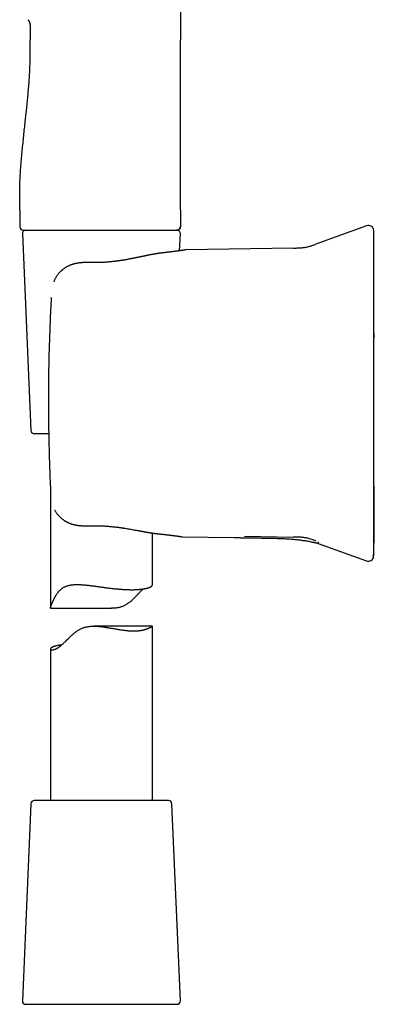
# Model space of a CAD drawing. Header units: millimetres. Extents: x 8 to 858, y 12 to 782.
# Tile 4 of 28: x 235 to 287, y 485 to 630. Entities that reach past the tile are written whole.
import ezdxf

# ---------------------------------------------------------------- set-up
doc = ezdxf.new("R2010")
doc.units = ezdxf.units.MM

msp = doc.modelspace()

# ---------------------------------------------------------------- linework, layer by layer
at = {"color": 7, "linetype": 'Continuous', "lineweight": 30}
for p, q in [((258.5, 746.71), (258.5, 627.31)), ((236.38, 629.42), (236.38, 627.31)), ((234.88, 602.31), (234.88, 599.81)), ((258.5, 602.31), (258.5, 599.81)), ((235.25, 598.79), (236.51, 569.79)), ((235.38, 599.31), (246.07, 599.31)), ((246.07, 599.31), (246.7, 599.31)), ((255.61, 599.31), (258, 599.31)), ((258.05, 599.32), (258, 599.31)), ((258.39, 596.27), (258.5, 598.79)), ((285.87, 599.95), (278.45, 597.25)), ((259.31, 596.39), (259.2, 596.39)), ((275.15, 596.67), (259.31, 596.39)), ((245.28, 594.53), (245.28, 594.53)), ((239.49, 589.36), (239.49, 589.37)), ((239.12, 569.31), (237.01, 569.31)), ((239.38, 561.29), (239.38, 543.67)), ((254.38, 547.04), (254.38, 554.71)), ((258.68, 554.18), (258.78, 554.17)), ((258.78, 554.17), (266.43, 554.04)), ((267.93, 554.25), (275.15, 554.12)), ((278.8, 553.18), (285.87, 550.6)), ((286.9, 551.29), (286.89, 551.27)), ((239.41, 543.63), (248.39, 543.63)), ((254.37, 541), (245.75, 541)), ((254.38, 515.31), (254.38, 540.99)), ((239.38, 537.63), (239.38, 515.31)), ((236.51, 514.84), (235.25, 485.84)), ((256.75, 515.31), (237.01, 515.31)), ((258.5, 485.84), (257.25, 514.84)), ((235.75, 485.31), (253.96, 485.31)), ((253.96, 485.31), (258, 485.31))]:
    msp.add_line(p, q, dxfattribs=at)
at = {"color": 7, "linetype": 'Continuous', "lineweight": 30, "flags": 128}
msp.add_lwpolyline([(258.5, 602.31), (258.5, 610.81), (258.5, 616.31), (258.5, 621.81), (258.5, 627.31)], dxfattribs=at)
at = {"color": 7, "linetype": 'Continuous', "lineweight": 30}
for centre, radius, start, end in [((235.38, 599.81), 0.5, 180, 270), ((235.75, 598.81), 0.5, 90, 182.4813), ((258, 598.81), 0.5, 357.5187, 90), ((286.15, 599.2), 0.8, 360, 110.0331), ((237.01, 569.81), 0.5, 182.4813, 270), ((286.15, 551.36), 0.8, 249.9653, 352.3547), ((237.01, 514.81), 0.5, 90, 177.5187), ((256.75, 514.81), 0.5, 2.4813, 90), ((235.75, 485.81), 0.5, 177.5187, 270), ((258, 485.81), 0.5, 270, 2.4813)]:
    msp.add_arc(centre, radius, start, end, dxfattribs=at)
for points, knots in [([(236.08, 630.3), (236.1, 630.27), (236.15, 630.2), (236.21, 630.1), (236.26, 629.99), (236.31, 629.88), (236.34, 629.78), (236.36, 629.68), (236.37, 629.59), (236.38, 629.5), (236.38, 629.45), (236.38, 629.42)], [0, 0, 0, 0, 0.12745, 0.256009, 0.382634, 0.504538, 0.619569, 0.724706, 0.82209, 0.912997, 1, 1, 1, 1]), ([(234.88, 602.31), (234.87, 602.58), (234.87, 603.12), (234.86, 603.92), (234.86, 604.72), (234.87, 605.52), (234.89, 606.31), (234.92, 607.09), (234.97, 607.87), (235.02, 608.64), (235.09, 609.52), (235.18, 610.5), (235.29, 611.58), (235.4, 612.66), (235.51, 613.74), (235.62, 614.78), (235.73, 615.79), (235.84, 616.77), (235.94, 617.75), (236.03, 618.74), (236.13, 619.72), (236.21, 620.72), (236.28, 621.65), (236.33, 622.51), (236.36, 623.3), (236.39, 624.1), (236.39, 624.9), (236.39, 625.7), (236.38, 626.51), (236.38, 627.04), (236.38, 627.31)], [0, 0, 0, 0, 0.032087, 0.064132, 0.096112, 0.127997, 0.159757, 0.190826, 0.221771, 0.252588, 0.283275, 0.326914, 0.370361, 0.413658, 0.456854, 0.5, 0.539223, 0.578483, 0.617819, 0.657268, 0.696863, 0.736638, 0.776625, 0.808196, 0.839897, 0.871725, 0.903678, 0.935728, 0.967842, 1, 1, 1, 1]), ([(246.7, 599.31), (246.81, 599.31), (247.02, 599.31), (247.34, 599.31), (247.55, 599.31), (247.66, 599.31)], [0, 0, 0, 0, 0.330422, 0.663628, 1, 1, 1, 1]), ([(247.66, 599.31), (247.74, 599.31), (247.9, 599.31), (248.13, 599.31), (248.32, 599.31), (248.5, 599.31), (248.75, 599.31), (249.09, 599.31), (249.44, 599.31), (249.73, 599.31), (249.96, 599.31), (250.16, 599.31), (250.37, 599.31), (250.61, 599.31), (250.78, 599.31), (250.88, 599.31)], [0, 0, 0, 0, 0.078372, 0.146261, 0.20367, 0.250835, 0.309977, 0.433152, 0.562782, 0.637118, 0.708845, 0.771182, 0.833054, 0.909324, 1, 1, 1, 1]), ([(250.88, 599.31), (250.93, 599.31), (251.04, 599.31), (251.19, 599.31), (251.35, 599.31), (251.5, 599.31), (251.66, 599.31), (251.84, 599.31), (252.05, 599.31), (252.29, 599.31), (252.44, 599.31), (252.51, 599.31)], [0, 0, 0, 0, 0.097631, 0.190072, 0.281194, 0.376385, 0.468058, 0.563793, 0.715391, 0.860749, 1, 1, 1, 1]), ([(252.51, 599.31), (252.56, 599.31), (252.66, 599.31), (252.81, 599.31), (252.93, 599.31), (253.04, 599.31), (253.15, 599.31), (253.32, 599.31), (253.56, 599.31), (253.86, 599.31), (254.16, 599.31), (254.48, 599.31), (254.82, 599.31), (255.17, 599.31), (255.54, 599.31), (255.89, 599.31), (256.22, 599.31), (256.49, 599.31), (256.71, 599.31), (256.9, 599.31), (257.07, 599.31), (257.22, 599.31), (257.37, 599.31), (257.5, 599.31), (257.62, 599.31), (257.72, 599.31), (257.8, 599.31), (257.87, 599.31), (257.91, 599.31), (257.94, 599.31), (257.95, 599.31), (257.96, 599.31), (257.97, 599.31), (257.98, 599.31), (257.99, 599.31), (257.99, 599.31), (258, 599.31)], [0, 0, 0, 0, 0.016499, 0.03118, 0.044043, 0.05509, 0.065226, 0.078016, 0.1088, 0.139944, 0.176578, 0.213224, 0.249931, 0.299714, 0.349481, 0.39936, 0.449477, 0.499957, 0.535598, 0.571189, 0.606776, 0.642404, 0.678119, 0.713964, 0.749984, 0.786243, 0.82151, 0.855835, 0.888881, 0.904151, 0.92022, 0.937093, 0.948968, 0.963333, 0.980343, 1, 1, 1, 1]), ([(258.02, 599.31), (258.03, 599.31), (258.04, 599.32), (258.06, 599.32), (258.08, 599.32), (258.1, 599.32), (258.12, 599.33), (258.14, 599.34), (258.16, 599.34), (258.17, 599.35), (258.2, 599.36), (258.23, 599.38), (258.27, 599.4), (258.3, 599.42), (258.35, 599.46), (258.38, 599.5), (258.4, 599.53), (258.42, 599.56), (258.43, 599.58), (258.45, 599.61), (258.46, 599.64), (258.48, 599.69), (258.49, 599.75), (258.49, 599.79), (258.49, 599.81)], [0, 0, 0, 0, 0.098867, 0.183316, 0.253509, 0.30976, 0.352735, 0.384027, 0.396542, 0.414797, 0.443107, 0.478795, 0.518903, 0.559057, 0.619214, 0.679417, 0.70901, 0.737367, 0.764449, 0.791527, 0.82824, 0.876005, 0.933768, 1, 1, 1, 1]), ([(258.5, 599.81), (258.5, 599.79), (258.49, 599.75), (258.48, 599.69), (258.46, 599.63), (258.44, 599.58), (258.42, 599.54), (258.39, 599.5), (258.35, 599.46), (258.31, 599.42), (258.27, 599.39), (258.23, 599.37), (258.18, 599.35), (258.13, 599.33), (258.1, 599.33), (258.1, 599.32)], [0, 0, 0, 0, 0.088338, 0.180505, 0.275982, 0.349389, 0.423956, 0.499316, 0.575078, 0.650841, 0.726201, 0.800768, 0.874175, 0.969652, 1, 1, 1, 1]), ([(286.95, 598.2), (286.95, 598.25), (286.95, 598.36), (286.95, 598.49), (286.95, 598.62), (286.95, 598.73), (286.95, 598.83), (286.95, 598.92), (286.95, 599), (286.95, 599.06), (286.95, 599.12), (286.95, 599.16), (286.95, 599.18), (286.95, 599.2), (286.95, 599.2), (286.95, 599.2)], [0, 0, 0, 0, 0.0785, 0.156948, 0.235353, 0.313727, 0.392078, 0.470415, 0.54875, 0.627091, 0.70918, 0.791298, 0.873457, 0.955667, 1, 1, 1, 1]), ([(286.94, 551.25), (286.94, 551.25), (286.94, 551.26), (286.94, 551.27), (286.94, 551.29), (286.94, 551.31), (286.94, 551.32), (286.94, 551.32), (286.94, 551.33), (286.94, 551.33), (286.94, 551.34), (286.95, 551.34), (286.95, 551.35), (286.95, 551.36), (286.95, 551.37), (286.95, 551.37), (286.95, 551.38), (286.95, 551.39), (286.95, 551.4), (286.95, 551.41), (286.95, 551.41), (286.95, 551.42), (286.95, 551.43), (286.95, 551.43), (286.95, 551.44), (286.96, 551.44), (286.96, 551.44), (286.96, 551.45), (286.96, 551.46), (286.96, 551.47), (286.96, 551.48), (286.96, 551.5), (286.96, 551.52), (286.97, 551.54), (286.97, 551.57), (286.97, 551.6), (286.97, 551.63), (286.97, 551.66), (286.97, 551.7), (286.97, 551.73), (286.98, 551.76), (286.98, 551.79), (286.98, 551.82), (286.98, 551.85), (286.98, 551.89), (286.98, 551.94), (286.98, 552), (286.98, 552.08), (286.98, 552.16), (286.98, 552.23), (286.98, 552.3), (286.99, 552.37), (286.99, 552.45), (286.99, 552.53), (286.99, 552.6), (286.99, 552.67), (286.99, 552.74), (286.99, 552.8), (286.99, 552.87), (286.99, 552.92), (286.99, 552.98), (286.99, 553.04), (286.99, 553.1), (286.99, 553.15), (286.99, 553.19), (287, 553.23), (287, 553.27), (287, 553.3), (287, 553.33), (287, 553.35), (287, 553.37), (287, 553.38), (287, 553.39), (287, 553.39), (287, 553.4), (287, 553.4), (287, 553.41), (287, 553.41), (287, 553.42), (287, 553.43), (287, 553.44), (287, 553.45), (287, 553.46), (287, 553.46), (287, 553.47), (287, 553.48), (287.01, 553.49), (287.01, 553.5), (287.01, 553.51), (287.01, 553.51), (287.01, 553.52), (287.01, 553.52), (287.01, 553.52), (287.01, 553.53), (287.01, 553.53), (287.01, 553.54), (287.01, 553.57), (287.01, 553.6), (287.01, 553.65), (287.01, 553.71), (287.01, 553.79), (287.01, 553.87), (287.02, 553.95), (287.02, 554.03), (287.02, 554.12), (287.02, 554.25), (287.02, 554.4), (287.03, 554.6), (287.03, 554.76), (287.03, 554.89), (287.03, 555), (287.03, 555.1), (287.03, 555.21), (287.04, 555.3), (287.04, 555.39), (287.04, 555.46), (287.04, 555.53), (287.04, 555.58), (287.04, 555.62), (287.04, 555.66), (287.04, 555.7), (287.04, 555.74), (287.04, 555.78), (287.04, 555.86), (287.04, 555.96), (287.04, 556.08), (287.04, 556.21), (287.04, 556.34), (287.04, 556.47), (287.04, 556.64), (287.04, 556.85), (287.03, 557.09), (287.03, 557.34), (287.03, 557.59), (287.03, 557.84), (287.03, 558.08), (287.02, 558.34), (287.02, 558.62), (287.02, 558.92), (287.01, 559.21), (287.01, 559.49), (287.01, 559.76), (287.01, 560.02), (287, 560.27), (287, 560.5), (287, 560.71), (287, 560.92), (287, 561.15), (287, 561.39), (286.99, 561.64), (286.99, 561.9), (286.99, 562.18), (286.99, 562.47), (286.99, 562.77), (286.98, 563.09), (286.98, 563.42), (286.98, 563.77), (286.98, 564.13), (286.98, 564.5), (286.98, 564.9), (286.97, 565.31), (286.97, 565.73), (286.97, 566.17), (286.97, 566.63), (286.97, 567.1), (286.97, 567.58), (286.96, 568.08), (286.96, 568.59), (286.96, 569.12), (286.96, 569.66), (286.96, 570.22), (286.96, 570.77), (286.96, 571.33), (286.96, 571.88), (286.96, 572.44), (286.96, 573.01), (286.95, 573.6), (286.95, 574.22), (286.95, 574.86), (286.95, 575.55), (286.95, 576.24), (286.95, 576.95), (286.95, 577.67), (286.95, 578.4), (286.95, 579.14), (286.95, 579.9), (286.95, 580.67), (286.95, 581.47), (286.95, 582.28), (286.95, 583.11), (286.95, 583.95), (286.95, 584.81), (286.95, 585.69), (286.95, 586.57), (286.95, 587.48), (286.95, 588.39), (286.95, 589.33), (286.95, 590.27), (286.95, 591.23), (286.95, 592.21), (286.95, 593.17), (286.95, 594.12), (286.95, 595.06), (286.95, 596), (286.95, 596.96), (286.95, 597.8), (286.95, 598.32), (286.95, 598.52)], [0, 0, 0, 0, 0.000094, 0.000534, 0.000852, 0.001098, 0.001336, 0.001438, 0.001515, 0.001596, 0.001693, 0.001811, 0.002124, 0.002549, 0.003299, 0.004263, 0.005445, 0.006919, 0.008635, 0.010593, 0.012793, 0.015235, 0.01792, 0.020847, 0.024017, 0.027071, 0.030169, 0.033117, 0.035916, 0.038566, 0.041068, 0.043422, 0.046208, 0.048761, 0.051084, 0.053183, 0.055064, 0.056473, 0.057746, 0.058893, 0.05968, 0.060412, 0.061099, 0.061754, 0.062602, 0.063488, 0.064431, 0.065961, 0.067636, 0.068837, 0.070108, 0.071448, 0.072861, 0.07431, 0.075747, 0.077198, 0.07869, 0.080247, 0.08189, 0.083638, 0.085507, 0.087926, 0.090554, 0.093404, 0.096487, 0.099811, 0.103137, 0.106683, 0.110453, 0.11445, 0.118677, 0.123136, 0.12627, 0.129425, 0.13243, 0.13528, 0.137975, 0.140515, 0.142901, 0.145825, 0.148478, 0.150859, 0.152969, 0.154808, 0.156376, 0.157674, 0.158703, 0.159467, 0.159869, 0.160018, 0.160135, 0.160225, 0.160264, 0.1603, 0.160389, 0.160534, 0.161005, 0.161717, 0.162779, 0.164133, 0.16578, 0.16772, 0.169449, 0.171353, 0.173284, 0.175184, 0.179587, 0.183817, 0.187874, 0.190268, 0.192598, 0.194863, 0.197064, 0.199167, 0.201033, 0.202648, 0.204012, 0.205024, 0.205835, 0.206511, 0.207252, 0.208071, 0.20897, 0.209949, 0.212242, 0.214671, 0.217109, 0.219559, 0.22202, 0.224494, 0.229063, 0.233682, 0.238353, 0.242972, 0.24749, 0.251908, 0.256225, 0.261998, 0.26758, 0.272973, 0.278177, 0.283191, 0.288016, 0.292653, 0.297103, 0.300716, 0.304618, 0.308808, 0.313287, 0.317896, 0.322776, 0.327926, 0.333347, 0.339038, 0.344892, 0.351007, 0.357382, 0.364019, 0.371061, 0.378375, 0.385961, 0.393819, 0.401949, 0.410351, 0.419025, 0.427971, 0.43719, 0.44668, 0.456443, 0.466478, 0.476785, 0.487364, 0.4973, 0.507465, 0.517859, 0.528482, 0.539333, 0.550413, 0.562734, 0.575326, 0.588189, 0.601323, 0.614728, 0.628157, 0.641848, 0.6558, 0.670013, 0.684787, 0.699832, 0.715149, 0.730739, 0.746601, 0.762735, 0.779141, 0.79582, 0.812771, 0.829994, 0.847489, 0.865256, 0.883296, 0.901608, 0.918633, 0.935886, 0.953369, 0.97108, 0.98902, 1, 1, 1, 1]), ([(286.95, 589.27), (286.95, 589.4), (286.95, 589.65), (286.95, 590.03), (286.95, 590.4), (286.95, 590.76), (286.95, 591.13), (286.95, 591.48), (286.95, 591.83), (286.95, 592.17), (286.95, 592.51), (286.95, 592.85), (286.95, 593.18), (286.95, 593.5), (286.95, 593.82), (286.95, 594.12), (286.95, 594.42), (286.95, 594.71), (286.95, 594.99), (286.95, 595.26), (286.95, 595.52), (286.95, 595.77), (286.95, 596.01), (286.95, 596.24), (286.95, 596.46), (286.95, 596.67), (286.95, 596.86), (286.95, 597.04), (286.95, 597.21), (286.95, 597.37), (286.95, 597.52), (286.95, 597.66), (286.95, 597.78), (286.95, 597.89), (286.95, 597.99), (286.95, 598.07), (286.95, 598.15), (286.95, 598.18), (286.95, 598.2)], [0, 0, 0, 0, 0.02816, 0.05626, 0.084335, 0.11242, 0.140512, 0.168017, 0.195461, 0.222877, 0.250298, 0.278336, 0.306274, 0.334149, 0.361998, 0.390021, 0.417604, 0.44511, 0.472576, 0.50004, 0.527975, 0.555928, 0.583938, 0.612044, 0.640038, 0.667366, 0.694736, 0.722182, 0.74974, 0.777625, 0.805522, 0.833465, 0.861489, 0.889586, 0.917154, 0.944724, 0.972328, 1, 1, 1, 1]), ([(255.81, 595.95), (255.79, 595.95), (255.74, 595.94), (255.66, 595.93), (255.59, 595.93), (255.53, 595.92), (255.46, 595.91), (255.41, 595.9), (255.37, 595.89), (255.34, 595.89), (255.32, 595.89), (255.29, 595.88), (255.26, 595.88), (255.22, 595.87), (255.17, 595.87), (255.11, 595.86), (255.02, 595.84), (254.94, 595.83), (254.86, 595.82), (254.79, 595.8), (254.74, 595.79), (254.69, 595.79), (254.65, 595.78), (254.62, 595.77), (254.58, 595.77), (254.54, 595.76), (254.49, 595.75), (254.43, 595.74), (254.37, 595.73), (254.3, 595.72), (254.22, 595.7), (254.14, 595.69), (254.07, 595.67), (254, 595.66), (253.94, 595.65), (253.89, 595.64), (253.84, 595.63), (253.79, 595.62), (253.74, 595.61), (253.68, 595.59), (253.6, 595.58), (253.52, 595.56), (253.43, 595.54), (253.34, 595.52), (253.25, 595.51), (253.15, 595.49), (253.04, 595.46), (252.91, 595.44), (252.77, 595.41), (252.64, 595.38), (252.52, 595.35), (252.41, 595.33), (252.32, 595.31), (252.23, 595.29), (252.15, 595.28), (252.06, 595.26), (251.95, 595.24), (251.83, 595.21), (251.69, 595.18), (251.53, 595.15), (251.36, 595.12), (251.18, 595.08), (250.99, 595.05), (250.8, 595.01), (250.61, 594.98), (250.42, 594.94), (250.22, 594.91), (250.06, 594.88), (249.95, 594.86), (249.89, 594.85), (249.83, 594.85), (249.79, 594.84), (249.76, 594.83), (249.73, 594.83), (249.7, 594.83), (249.67, 594.82), (249.64, 594.82), (249.59, 594.81), (249.54, 594.8), (249.48, 594.79), (249.41, 594.78), (249.33, 594.77), (249.22, 594.76), (249.1, 594.74), (248.97, 594.72), (248.82, 594.71), (248.66, 594.69), (248.48, 594.67), (248.3, 594.65), (248.1, 594.63), (247.89, 594.61), (247.67, 594.59), (247.44, 594.57), (247.19, 594.56), (246.94, 594.54), (246.68, 594.53), (246.42, 594.53), (246.15, 594.52), (245.87, 594.52), (245.58, 594.52), (245.38, 594.53), (245.28, 594.53)], [0, 0, 0, 0, 0.009697, 0.018474, 0.026452, 0.034148, 0.041626, 0.04867, 0.0526, 0.055802, 0.058424, 0.061407, 0.064921, 0.068966, 0.073541, 0.08246, 0.091794, 0.101507, 0.111597, 0.118123, 0.124162, 0.129321, 0.133601, 0.137004, 0.14027, 0.144845, 0.150821, 0.157574, 0.164112, 0.170425, 0.17989, 0.188796, 0.197002, 0.203687, 0.209768, 0.215279, 0.220438, 0.225282, 0.230251, 0.236694, 0.244332, 0.253165, 0.26319, 0.271901, 0.281345, 0.291012, 0.300271, 0.315788, 0.330003, 0.34292, 0.354543, 0.364874, 0.373917, 0.381764, 0.389783, 0.398864, 0.408639, 0.419107, 0.43325, 0.448475, 0.464774, 0.482135, 0.499837, 0.51699, 0.533613, 0.552347, 0.570378, 0.587709, 0.594497, 0.600277, 0.60505, 0.608816, 0.611576, 0.613823, 0.616338, 0.619129, 0.622198, 0.625823, 0.630327, 0.635709, 0.64197, 0.649107, 0.658543, 0.66917, 0.680987, 0.693994, 0.708188, 0.723568, 0.739448, 0.756419, 0.774479, 0.793627, 0.813861, 0.83518, 0.857582, 0.879067, 0.901456, 0.924749, 0.94894, 0.974026, 1, 1, 1, 1]), ([(259.2, 596.39), (259.2, 596.39), (259.2, 596.38), (259.19, 596.38), (259.16, 596.38), (259.14, 596.38), (259.1, 596.37), (259.06, 596.36), (259.02, 596.36), (258.97, 596.35), (258.91, 596.34), (258.86, 596.34), (258.8, 596.33), (258.74, 596.32), (258.69, 596.31), (258.63, 596.3), (258.58, 596.3), (258.53, 596.29), (258.48, 596.28), (258.43, 596.28), (258.37, 596.27), (258.28, 596.26), (258.17, 596.24), (258.05, 596.22), (257.91, 596.21), (257.76, 596.19), (257.6, 596.17), (257.43, 596.14), (257.25, 596.12), (257.07, 596.1), (256.88, 596.07), (256.68, 596.05), (256.47, 596.03), (256.26, 596), (256.04, 595.98), (255.89, 595.96), (255.81, 595.95)], [0, 0, 0, 0, 0.035849, 0.070498, 0.10394, 0.136168, 0.167178, 0.196964, 0.225524, 0.255518, 0.284021, 0.311031, 0.336545, 0.360564, 0.381103, 0.400407, 0.418477, 0.435314, 0.451004, 0.466578, 0.482338, 0.511718, 0.541773, 0.572515, 0.606833, 0.64196, 0.677892, 0.714544, 0.75076, 0.786144, 0.820686, 0.857702, 0.893685, 0.928871, 0.964276, 1, 1, 1, 1]), ([(275.15, 596.67), (275.23, 596.67), (275.41, 596.67), (275.68, 596.68), (275.95, 596.69), (276.22, 596.71), (276.49, 596.73), (276.76, 596.77), (277.02, 596.81), (277.27, 596.87), (277.51, 596.93), (277.75, 597), (277.98, 597.08), (278.21, 597.16), (278.37, 597.22), (278.45, 597.25)], [0, 0, 0, 0, 0.079811, 0.159653, 0.239557, 0.319581, 0.399821, 0.480268, 0.5607, 0.63423, 0.7075, 0.780637, 0.853741, 0.926859, 1, 1, 1, 1]), ([(245.28, 594.53), (245.21, 594.53), (245.08, 594.53), (244.89, 594.53), (244.72, 594.54), (244.56, 594.53), (244.41, 594.53), (244.28, 594.53), (244.17, 594.52), (244.07, 594.52), (243.99, 594.51), (243.93, 594.51), (243.87, 594.5), (243.83, 594.5), (243.8, 594.49), (243.77, 594.49), (243.75, 594.49), (243.72, 594.49), (243.7, 594.48), (243.67, 594.48), (243.62, 594.48), (243.57, 594.47), (243.5, 594.46), (243.42, 594.45), (243.33, 594.43), (243.21, 594.41), (243.09, 594.39), (242.98, 594.36), (242.88, 594.34), (242.79, 594.31), (242.72, 594.29), (242.66, 594.28), (242.6, 594.26), (242.54, 594.23), (242.46, 594.21), (242.37, 594.17), (242.26, 594.13), (242.13, 594.07), (241.99, 594.01), (241.84, 593.93), (241.68, 593.84), (241.56, 593.76), (241.47, 593.7), (241.41, 593.66), (241.36, 593.62), (241.31, 593.58), (241.28, 593.56), (241.25, 593.53), (241.22, 593.52), (241.2, 593.5), (241.19, 593.49), (241.16, 593.47), (241.13, 593.44), (241.09, 593.41), (241.04, 593.37), (240.99, 593.32), (240.93, 593.27), (240.87, 593.21), (240.8, 593.14), (240.72, 593.06), (240.62, 592.96), (240.52, 592.83), (240.4, 592.69), (240.28, 592.51), (240.16, 592.33), (240.05, 592.14), (239.96, 591.95), (239.9, 591.81), (239.87, 591.72), (239.87, 591.71)], [0, 0, 0, 0, 0.03009, 0.05807, 0.083919, 0.107621, 0.129162, 0.148533, 0.165724, 0.178972, 0.190539, 0.20042, 0.20861, 0.214507, 0.219288, 0.223403, 0.22686, 0.229669, 0.233027, 0.237736, 0.24448, 0.252869, 0.262911, 0.274574, 0.286462, 0.306537, 0.325124, 0.342189, 0.357704, 0.37129, 0.381126, 0.389627, 0.398962, 0.409683, 0.421668, 0.434103, 0.4543, 0.475337, 0.497269, 0.523417, 0.550898, 0.579713, 0.590861, 0.602097, 0.612259, 0.620994, 0.628293, 0.634149, 0.638558, 0.641517, 0.644844, 0.649538, 0.655619, 0.663891, 0.673837, 0.685355, 0.697524, 0.710116, 0.723124, 0.744388, 0.766623, 0.789781, 0.822137, 0.855871, 0.890805, 0.926817, 0.958667, 0.99118, 1, 1, 1, 1]), ([(239.49, 589.36), (239.46, 588.75), (239.4, 587.54), (239.32, 585.71), (239.25, 583.89), (239.19, 582.06), (239.14, 580.23), (239.12, 579.02), (239.11, 578.41)], [0, 0, 0, 0, 0.166677, 0.333339, 0.499994, 0.66665, 0.833316, 1, 1, 1, 1]), ([(286.95, 561.28), (286.95, 561.64), (286.95, 562.37), (286.95, 563.46), (286.95, 564.56), (286.95, 565.65), (286.95, 566.75), (286.95, 567.85), (286.95, 568.94), (286.95, 570.06), (286.95, 571.19), (286.95, 572.35), (286.95, 573.5), (286.95, 574.65), (286.95, 575.81), (286.95, 576.96), (286.95, 578.12), (286.95, 579.27), (286.95, 580.42), (286.95, 581.57), (286.95, 582.72), (286.95, 583.85), (286.95, 584.95), (286.95, 586.04), (286.95, 587.12), (286.95, 588.2), (286.95, 588.91), (286.95, 589.27)], [0, 0, 0, 0, 0.03925, 0.078474, 0.117677, 0.156863, 0.196039, 0.235208, 0.274375, 0.313545, 0.35459, 0.395649, 0.436728, 0.477833, 0.518961, 0.560066, 0.601144, 0.642203, 0.683248, 0.724283, 0.765316, 0.80635, 0.845047, 0.883756, 0.922481, 0.961228, 1, 1, 1, 1]), ([(286.95, 584.05), (286.95, 583.98), (286.95, 583.8), (286.95, 583.61), (286.95, 583.48), (286.95, 583.47)], [0, 0, 0, 0, 0.3399571, 0.9753927, 1, 1, 1, 1]), ([(239.11, 578.41), (239.11, 578.12), (239.1, 577.54), (239.09, 576.67), (239.08, 575.8), (239.08, 574.94), (239.08, 574.07), (239.08, 573.2), (239.08, 572.62), (239.09, 572.33)], [0, 0, 0, 0, 0.142929, 0.285786, 0.428599, 0.571397, 0.71421, 0.857068, 1, 1, 1, 1]), ([(239.09, 572.33), (239.09, 571.7), (239.1, 570.44), (239.14, 568.54), (239.18, 566.65), (239.24, 564.76), (239.31, 562.86), (239.36, 561.6), (239.39, 560.97)], [0, 0, 0, 0, 0.166686, 0.333351, 0.500004, 0.666657, 0.833318, 1, 1, 1, 1]), ([(286.95, 552.35), (286.95, 552.37), (286.95, 552.41), (286.95, 552.48), (286.95, 552.57), (286.95, 552.67), (286.95, 552.78), (286.95, 552.9), (286.95, 553.04), (286.95, 553.19), (286.95, 553.34), (286.95, 553.52), (286.95, 553.7), (286.95, 553.9), (286.95, 554.11), (286.95, 554.33), (286.95, 554.56), (286.95, 554.79), (286.95, 555.04), (286.95, 555.3), (286.95, 555.57), (286.95, 555.86), (286.95, 556.15), (286.95, 556.45), (286.95, 556.76), (286.95, 557.07), (286.95, 557.39), (286.95, 557.72), (286.95, 558.05), (286.95, 558.39), (286.95, 558.74), (286.95, 559.09), (286.95, 559.45), (286.95, 559.81), (286.95, 560.18), (286.95, 560.54), (286.95, 560.91), (286.95, 561.16), (286.95, 561.28)], [0, 0, 0, 0, 0.0281596, 0.0562599, 0.0843351, 0.1124199, 0.1405121, 0.1680169, 0.1954606, 0.2228767, 0.2502982, 0.2783362, 0.3062744, 0.3341495, 0.3619982, 0.3900208, 0.4176043, 0.4451104, 0.4725763, 0.5000398, 0.5279752, 0.5559279, 0.5839377, 0.612044, 0.6400381, 0.6673659, 0.6947355, 0.7221819, 0.7497397, 0.7776252, 0.8055219, 0.8334648, 0.8614891, 0.8895858, 0.9171539, 0.9447239, 0.9723284, 1, 1, 1, 1]), ([(239.99, 558.09), (240, 558.08), (240.04, 558), (240.13, 557.86), (240.25, 557.67), (240.39, 557.5), (240.53, 557.33), (240.68, 557.18), (240.82, 557.04), (240.95, 556.92), (241.07, 556.83), (241.15, 556.75), (241.24, 556.69), (241.31, 556.64), (241.37, 556.6), (241.41, 556.57), (241.45, 556.54), (241.49, 556.52), (241.52, 556.5), (241.54, 556.48), (241.57, 556.47), (241.59, 556.45), (241.63, 556.43), (241.67, 556.41), (241.72, 556.38), (241.78, 556.35), (241.84, 556.32), (241.91, 556.28), (242, 556.24), (242.11, 556.19), (242.23, 556.14), (242.34, 556.1), (242.43, 556.06), (242.49, 556.04), (242.56, 556.02), (242.63, 556), (242.69, 555.98), (242.75, 555.97), (242.78, 555.96), (242.81, 555.95), (242.84, 555.95), (242.87, 555.94), (242.91, 555.93), (242.95, 555.92), (243.03, 555.9), (243.14, 555.88), (243.29, 555.86), (243.43, 555.84), (243.58, 555.82), (243.7, 555.81), (243.79, 555.8), (243.84, 555.8), (243.9, 555.79), (243.94, 555.79), (243.98, 555.79), (244, 555.79), (244.02, 555.78), (244.04, 555.78), (244.06, 555.78), (244.1, 555.78), (244.15, 555.78), (244.21, 555.78), (244.29, 555.77), (244.38, 555.77), (244.49, 555.77), (244.61, 555.77), (244.74, 555.77), (244.88, 555.77), (245.04, 555.78), (245.14, 555.78), (245.2, 555.78)], [0, 0, 0, 0, 0.00781, 0.046251, 0.084808, 0.123383, 0.161786, 0.197317, 0.232406, 0.266932, 0.286983, 0.306776, 0.325117, 0.341326, 0.351582, 0.360765, 0.368881, 0.375937, 0.381938, 0.386891, 0.390818, 0.395555, 0.402684, 0.411734, 0.42149, 0.431803, 0.442664, 0.454065, 0.472155, 0.491683, 0.513152, 0.53653, 0.547638, 0.55912, 0.570972, 0.583186, 0.594213, 0.602913, 0.609304, 0.613241, 0.617003, 0.622115, 0.628571, 0.636367, 0.645495, 0.668755, 0.690944, 0.715955, 0.739662, 0.763281, 0.772335, 0.78141, 0.790502, 0.798465, 0.804371, 0.80757, 0.809526, 0.811995, 0.816091, 0.821811, 0.830282, 0.840845, 0.853496, 0.86823, 0.885043, 0.903927, 0.924876, 0.947879, 0.972926, 1, 1, 1, 1]), ([(245.2, 555.78), (245.3, 555.78), (245.51, 555.79), (245.81, 555.79), (246.1, 555.79), (246.39, 555.79), (246.66, 555.78), (246.93, 555.77), (247.19, 555.76), (247.43, 555.74), (247.69, 555.72), (247.95, 555.7), (248.21, 555.68), (248.46, 555.66), (248.7, 555.63), (248.92, 555.61), (249.13, 555.58), (249.32, 555.56), (249.5, 555.54), (249.65, 555.51), (249.8, 555.49), (249.94, 555.47), (250.08, 555.45), (250.28, 555.42), (250.56, 555.38), (250.9, 555.32), (251.23, 555.26), (251.55, 555.2), (251.87, 555.15), (252.11, 555.1), (252.26, 555.07), (252.33, 555.06), (252.4, 555.05), (252.47, 555.04), (252.53, 555.02), (252.58, 555.01), (252.63, 555.01), (252.66, 555), (252.68, 555), (252.71, 554.99), (252.74, 554.98), (252.78, 554.98), (252.83, 554.97), (252.89, 554.96), (252.95, 554.95), (253.01, 554.94), (253.08, 554.92), (253.17, 554.91), (253.27, 554.89), (253.36, 554.87), (253.45, 554.86), (253.53, 554.84), (253.6, 554.83), (253.66, 554.82), (253.71, 554.81), (253.78, 554.8), (253.84, 554.79), (253.91, 554.78), (253.99, 554.77), (254.06, 554.76), (254.13, 554.74), (254.21, 554.73), (254.28, 554.72), (254.34, 554.71), (254.4, 554.7), (254.45, 554.7), (254.5, 554.69), (254.54, 554.68), (254.59, 554.68), (254.65, 554.67), (254.71, 554.66), (254.76, 554.65), (254.81, 554.65), (254.87, 554.64), (254.93, 554.63), (254.99, 554.63), (255.07, 554.62), (255.12, 554.61), (255.15, 554.61)], [0, 0, 0, 0, 0.028763, 0.056723, 0.083875, 0.110215, 0.13574, 0.160013, 0.183496, 0.206187, 0.228086, 0.253764, 0.278255, 0.301559, 0.323674, 0.344598, 0.36433, 0.382868, 0.398812, 0.413751, 0.427682, 0.44087, 0.453923, 0.466865, 0.500987, 0.534387, 0.567062, 0.598982, 0.632358, 0.665285, 0.672613, 0.679918, 0.687199, 0.694456, 0.70138, 0.707272, 0.712103, 0.715148, 0.71754, 0.719788, 0.723369, 0.728377, 0.733314, 0.739134, 0.745772, 0.752471, 0.759012, 0.770302, 0.78109, 0.791374, 0.80114, 0.81009, 0.817413, 0.823959, 0.83025, 0.837198, 0.844806, 0.852954, 0.861614, 0.870003, 0.878516, 0.886874, 0.895078, 0.903119, 0.910487, 0.916033, 0.920899, 0.926095, 0.932088, 0.93886, 0.945843, 0.952783, 0.959106, 0.965403, 0.972374, 0.980461, 0.989668, 1, 1, 1, 1]), ([(255.15, 554.61), (255.23, 554.6), (255.38, 554.59), (255.6, 554.56), (255.8, 554.54), (255.99, 554.52), (256.17, 554.5), (256.33, 554.48), (256.47, 554.46), (256.61, 554.45), (256.73, 554.43), (256.85, 554.42), (256.95, 554.41), (257.05, 554.39), (257.14, 554.38), (257.22, 554.37), (257.29, 554.36), (257.36, 554.35), (257.42, 554.35), (257.47, 554.34), (257.52, 554.33), (257.58, 554.33), (257.65, 554.32), (257.72, 554.31), (257.8, 554.3), (257.87, 554.29), (257.95, 554.28), (258.03, 554.27), (258.11, 554.26), (258.18, 554.25), (258.26, 554.24), (258.32, 554.23), (258.38, 554.22), (258.44, 554.21), (258.49, 554.2), (258.54, 554.2), (258.58, 554.19), (258.61, 554.19), (258.64, 554.18), (258.66, 554.18), (258.67, 554.18), (258.67, 554.18), (258.68, 554.18)], [0, 0, 0, 0, 0.035302, 0.069369, 0.102177, 0.133706, 0.163937, 0.192855, 0.218908, 0.243773, 0.267446, 0.289918, 0.311188, 0.331252, 0.350107, 0.367753, 0.38419, 0.399417, 0.413195, 0.425814, 0.438585, 0.452511, 0.470059, 0.489144, 0.509763, 0.531948, 0.555707, 0.580576, 0.606968, 0.634882, 0.664318, 0.690487, 0.717749, 0.746101, 0.775538, 0.806057, 0.837652, 0.868422, 0.900135, 0.932786, 0.966367, 1, 1, 1, 1]), ([(266.43, 554.04), (266.47, 554.04), (266.58, 554.03), (266.75, 554.03), (266.93, 554.03), (267.1, 554.03), (267.26, 554.03), (267.41, 554.02), (267.54, 554.02), (267.66, 554.02), (267.77, 554.02), (267.88, 554.02), (267.99, 554.02), (268.1, 554.02), (268.21, 554.01), (268.32, 554.01), (268.48, 554.01), (268.67, 554.01), (268.91, 554), (269.15, 554), (269.41, 554), (269.68, 553.99), (270.12, 553.98), (270.72, 553.97), (271.48, 553.96), (272.23, 553.94), (272.87, 553.92), (273.39, 553.9), (273.8, 553.88), (274.2, 553.86), (274.6, 553.83), (274.96, 553.81), (275.28, 553.78), (275.57, 553.75), (275.85, 553.72), (276.13, 553.69), (276.4, 553.65), (276.68, 553.61), (276.97, 553.57), (277.27, 553.52), (277.57, 553.46), (277.82, 553.41), (278.03, 553.37), (278.18, 553.33), (278.33, 553.3), (278.45, 553.27), (278.56, 553.24), (278.66, 553.22), (278.74, 553.2), (278.78, 553.18), (278.8, 553.18)], [0, 0, 0, 0, 0.010024, 0.025864, 0.040682, 0.054478, 0.067253, 0.078806, 0.089373, 0.098954, 0.107551, 0.116504, 0.12502, 0.133827, 0.142924, 0.152312, 0.16199, 0.179995, 0.198927, 0.218785, 0.23957, 0.26128, 0.283917, 0.345804, 0.406911, 0.467223, 0.526736, 0.560311, 0.593548, 0.626058, 0.65779, 0.688748, 0.712532, 0.735841, 0.75868, 0.781051, 0.803343, 0.826197, 0.84963, 0.873649, 0.898265, 0.923431, 0.936762, 0.94933, 0.961132, 0.972165, 0.980294, 0.988044, 0.996598, 1, 1, 1, 1]), ([(278.45, 553.54), (278.31, 553.59), (278.05, 553.69), (277.7, 553.81), (277.39, 553.9), (277.11, 553.96), (276.83, 554.01), (276.55, 554.05), (276.27, 554.08), (275.94, 554.1), (275.57, 554.12), (275.29, 554.12), (275.15, 554.12)], [0, 0, 0, 0, 0.123676, 0.247785, 0.330867, 0.414405, 0.498384, 0.5825, 0.666419, 0.750037, 0.875126, 1, 1, 1, 1]), ([(278.79, 553.42), (278.79, 553.38), (278.79, 553.32), (278.8, 553.25), (278.8, 553.2), (278.8, 553.18), (278.8, 553.18), (278.8, 553.18)], [0, 0, 0, 0, 0.223999, 0.447998, 0.671999, 0.896, 1, 1, 1, 1]), ([(286.95, 552.93), (286.95, 552.97), (286.95, 553.09), (286.95, 553.21), (286.95, 553.3)], [0, 0, 0, 0, 0.30932, 1, 1, 1, 1]), ([(286.89, 551.27), (286.89, 551.27), (286.89, 551.28), (286.9, 551.29), (286.9, 551.3), (286.91, 551.33), (286.92, 551.36), (286.93, 551.41), (286.93, 551.45), (286.94, 551.47)], [0, 0, 0, 0, 0.101649, 0.214478, 0.330736, 0.451599, 0.621668, 0.803896, 1, 1, 1, 1]), ([(286.94, 551.25), (286.94, 551.25), (286.94, 551.25), (286.94, 551.25), (286.94, 551.25), (286.93, 551.25), (286.93, 551.25), (286.93, 551.26), (286.92, 551.26), (286.92, 551.26), (286.92, 551.26), (286.91, 551.26), (286.91, 551.27), (286.9, 551.27), (286.9, 551.27), (286.9, 551.27), (286.89, 551.27)], [0, 0, 0, 0, 0.1202234, 0.218854, 0.3173903, 0.415839, 0.5137003, 0.6103127, 0.6647802, 0.7201938, 0.7762863, 0.8308603, 0.8723393, 0.9168118, 0.9594735, 1, 1, 1, 1]), ([(286.94, 551.47), (286.94, 551.49), (286.94, 551.53), (286.94, 551.57), (286.95, 551.59)], [0, 0, 0, 0, 0.5, 1, 1, 1, 1]), ([(286.95, 551.59), (286.95, 551.61), (286.95, 551.67), (286.95, 551.78), (286.95, 551.9), (286.95, 552.03), (286.95, 552.18), (286.95, 552.3), (286.95, 552.35)], [0, 0, 0, 0, 0.1667087, 0.333367, 0.5, 0.666633, 0.8332913, 1, 1, 1, 1]), ([(239.41, 543.63), (239.41, 543.63), (239.4, 543.63), (239.39, 543.64), (239.38, 543.65), (239.38, 543.66), (239.38, 543.68), (239.38, 543.71), (239.39, 543.74), (239.4, 543.78), (239.42, 543.83), (239.43, 543.88), (239.45, 543.94), (239.48, 544), (239.51, 544.07), (239.54, 544.15), (239.57, 544.23), (239.6, 544.31), (239.64, 544.4), (239.68, 544.5), (239.73, 544.61), (239.78, 544.72), (239.84, 544.84), (239.91, 545), (240.01, 545.2), (240.15, 545.44), (240.27, 545.64), (240.37, 545.8), (240.46, 545.91), (240.54, 546.03), (240.64, 546.14), (240.74, 546.25), (240.84, 546.36), (240.96, 546.46), (241.08, 546.55), (241.21, 546.64), (241.34, 546.72), (241.48, 546.79), (241.63, 546.86), (241.78, 546.91), (241.94, 546.96), (242.1, 547.01), (242.27, 547.04), (242.44, 547.07), (242.62, 547.09), (242.8, 547.11), (242.98, 547.12), (243.17, 547.12), (243.35, 547.12), (243.53, 547.12), (243.7, 547.12), (243.88, 547.11), (244.05, 547.1), (244.23, 547.08), (244.41, 547.07), (244.6, 547.05), (244.78, 547.03), (244.97, 547.01), (245.16, 546.99), (245.34, 546.96), (245.53, 546.94), (245.72, 546.91), (245.91, 546.89), (246.1, 546.86), (246.3, 546.83), (246.49, 546.81), (246.68, 546.78), (246.88, 546.75), (247.07, 546.73), (247.27, 546.7), (247.46, 546.67), (247.66, 546.65), (247.86, 546.62), (248.06, 546.6), (248.27, 546.57), (248.48, 546.55), (248.68, 546.53), (248.89, 546.5), (249.09, 546.48), (249.3, 546.47), (249.5, 546.45), (249.7, 546.43), (249.9, 546.42), (250.09, 546.4), (250.29, 546.39), (250.47, 546.38), (250.65, 546.38), (250.82, 546.37), (251, 546.37), (251.17, 546.36), (251.34, 546.36), (251.5, 546.36), (251.67, 546.37), (251.83, 546.37), (251.98, 546.38), (252.13, 546.38), (252.28, 546.39), (252.42, 546.4), (252.55, 546.42), (252.68, 546.43), (252.8, 546.44), (252.93, 546.46), (253.04, 546.48), (253.16, 546.5), (253.26, 546.52), (253.37, 546.54), (253.47, 546.56), (253.56, 546.58), (253.65, 546.61), (253.74, 546.63), (253.82, 546.66), (253.89, 546.69), (253.96, 546.71), (254.02, 546.74), (254.08, 546.77), (254.14, 546.8), (254.19, 546.83), (254.23, 546.86), (254.27, 546.88), (254.3, 546.91), (254.33, 546.94), (254.35, 546.96), (254.36, 546.99), (254.37, 547.01), (254.38, 547.03), (254.38, 547.04), (254.38, 547.04)], [0, 0, 0, 0, 0.002683, 0.011674, 0.01834, 0.025015, 0.031729, 0.038442, 0.045203, 0.051965, 0.058777, 0.065604, 0.072262, 0.078934, 0.085646, 0.092359, 0.099106, 0.105854, 0.112627, 0.119406, 0.127452, 0.135505, 0.143422, 0.15134, 0.1672, 0.182828, 0.198472, 0.206523, 0.214574, 0.222644, 0.230714, 0.239002, 0.247301, 0.255816, 0.264347, 0.272942, 0.281538, 0.290205, 0.298872, 0.307607, 0.31636, 0.324861, 0.333378, 0.341949, 0.350521, 0.359147, 0.367774, 0.376447, 0.385132, 0.392687, 0.400242, 0.407824, 0.415405, 0.423055, 0.430705, 0.438378, 0.446051, 0.453745, 0.461439, 0.469154, 0.476869, 0.484554, 0.492239, 0.499944, 0.507648, 0.515414, 0.52318, 0.530967, 0.538753, 0.546556, 0.554358, 0.562182, 0.570006, 0.578401, 0.586797, 0.59522, 0.603642, 0.612143, 0.620644, 0.629174, 0.637703, 0.646264, 0.654824, 0.663414, 0.672004, 0.680131, 0.688258, 0.696411, 0.704564, 0.712793, 0.721021, 0.729277, 0.737533, 0.745817, 0.754101, 0.762413, 0.770725, 0.778665, 0.786604, 0.794568, 0.802532, 0.810565, 0.818599, 0.826657, 0.834715, 0.842796, 0.850876, 0.858981, 0.867086, 0.875193, 0.883301, 0.891432, 0.899563, 0.907763, 0.915964, 0.924188, 0.932413, 0.940659, 0.948906, 0.957177, 0.965449, 0.973846, 0.982244, 0.990669, 0.999094, 1, 1, 1, 1]), ([(253.03, 546.48), (253.01, 546.46), (252.96, 546.41), (252.86, 546.32), (252.74, 546.2), (252.61, 546.07), (252.47, 545.92), (252.33, 545.78), (252.18, 545.62), (252.04, 545.47), (251.89, 545.31), (251.73, 545.15), (251.57, 545), (251.41, 544.84), (251.24, 544.69), (251.06, 544.55), (250.9, 544.42), (250.74, 544.31), (250.6, 544.21), (250.45, 544.12), (250.29, 544.04), (250.13, 543.96), (249.97, 543.89), (249.8, 543.83), (249.62, 543.78), (249.45, 543.73), (249.27, 543.7), (249.08, 543.67), (248.9, 543.65), (248.71, 543.64), (248.54, 543.63), (248.43, 543.63), (248.39, 543.63)], [0, 0, 0, 0, 0.0171529, 0.0514249, 0.0857607, 0.1249573, 0.1641567, 0.2035267, 0.242898, 0.2825552, 0.3222128, 0.3619464, 0.4016795, 0.4414586, 0.4812365, 0.5211645, 0.5610901, 0.590621, 0.6201852, 0.6499064, 0.6796262, 0.7095781, 0.7395284, 0.7697593, 0.8000764, 0.8296456, 0.859288, 0.8891858, 0.9190847, 0.9492208, 0.9793579, 1, 1, 1, 1]), ([(241.04, 538.22), (241.01, 538.22), (240.94, 538.21), (240.83, 538.2), (240.72, 538.18), (240.6, 538.17), (240.5, 538.15), (240.39, 538.13), (240.29, 538.11), (240.2, 538.09), (240.11, 538.07), (240.02, 538.04), (239.94, 538.02), (239.87, 537.99), (239.8, 537.97), (239.73, 537.94), (239.67, 537.91), (239.62, 537.89), (239.57, 537.86), (239.53, 537.83), (239.49, 537.8), (239.45, 537.77), (239.43, 537.74), (239.41, 537.72), (239.39, 537.69), (239.38, 537.66), (239.38, 537.64), (239.38, 537.61), (239.38, 537.59), (239.4, 537.57), (239.42, 537.55), (239.44, 537.53), (239.48, 537.52), (239.51, 537.51), (239.56, 537.5), (239.61, 537.5), (239.67, 537.5), (239.73, 537.51), (239.8, 537.52), (239.87, 537.54), (239.96, 537.57), (240.06, 537.6), (240.16, 537.64), (240.25, 537.69), (240.34, 537.73), (240.44, 537.79), (240.55, 537.85), (240.66, 537.93), (240.76, 538), (240.85, 538.07), (240.95, 538.14), (241.06, 538.23), (241.17, 538.33), (241.27, 538.42), (241.37, 538.52), (241.48, 538.63), (241.59, 538.74), (241.74, 538.89), (241.93, 539.08), (242.16, 539.32), (242.37, 539.51), (242.54, 539.67), (242.67, 539.79), (242.8, 539.9), (242.93, 540.01), (243.07, 540.12), (243.23, 540.24), (243.39, 540.34), (243.54, 540.44), (243.68, 540.52), (243.85, 540.61), (244.04, 540.69), (244.2, 540.76), (244.35, 540.81), (244.49, 540.85), (244.63, 540.88), (244.77, 540.91), (244.91, 540.93), (245.08, 540.96), (245.28, 540.98), (245.52, 540.99), (245.76, 541), (245.99, 540.99), (246.19, 540.98), (246.41, 540.97), (246.67, 540.94), (246.93, 540.91), (247.15, 540.89), (247.33, 540.86), (247.51, 540.83), (247.71, 540.8), (247.93, 540.77), (248.19, 540.72), (248.45, 540.68), (248.72, 540.63), (249, 540.58), (249.27, 540.54), (249.54, 540.49), (249.8, 540.45), (250.07, 540.42), (250.3, 540.39), (250.5, 540.36), (250.67, 540.35), (250.84, 540.33), (251.01, 540.32), (251.17, 540.31), (251.33, 540.3), (251.49, 540.3), (251.6, 540.3), (251.65, 540.3)], [0, 0, 0, 0, 0.0055433, 0.0142383, 0.0229334, 0.0317897, 0.040646, 0.0495297, 0.0584135, 0.0672526, 0.0760917, 0.0849573, 0.0938229, 0.102675, 0.1115271, 0.1204051, 0.129283, 0.1383234, 0.1473639, 0.1564313, 0.1654988, 0.174519, 0.1835393, 0.1925865, 0.2016337, 0.2108009, 0.2199681, 0.229165, 0.238362, 0.2477408, 0.2571195, 0.2665342, 0.2759489, 0.2853342, 0.2947194, 0.3041482, 0.3135768, 0.3229932, 0.3324094, 0.3418813, 0.3513532, 0.3632781, 0.375237, 0.3824496, 0.3896704, 0.3991067, 0.408543, 0.418058, 0.4275731, 0.4335741, 0.4395752, 0.4516153, 0.4588799, 0.4661516, 0.4743132, 0.4824816, 0.4908124, 0.4991434, 0.5158347, 0.532862, 0.5499081, 0.5583357, 0.5667632, 0.5752047, 0.583646, 0.5919848, 0.6003299, 0.6128123, 0.6190713, 0.6253302, 0.6358661, 0.646401, 0.65353, 0.6606623, 0.6677912, 0.6740376, 0.6802841, 0.6865642, 0.6928443, 0.7034582, 0.7140729, 0.7248031, 0.735534, 0.7435182, 0.7515107, 0.7645225, 0.7775631, 0.7854326, 0.793302, 0.8011916, 0.8090812, 0.8198683, 0.8306669, 0.8430499, 0.85545, 0.86792, 0.8803899, 0.8929332, 0.9054765, 0.9180989, 0.9307423, 0.9393215, 0.9479078, 0.9565491, 0.9651905, 0.9738621, 0.9825337, 0.9912628, 1, 1, 1, 1]), ([(251.65, 540.3), (251.7, 540.3), (251.8, 540.3), (251.95, 540.3), (252.1, 540.31), (252.24, 540.32), (252.38, 540.33), (252.51, 540.35), (252.65, 540.37), (252.77, 540.39), (252.9, 540.41), (253.01, 540.43), (253.13, 540.46), (253.24, 540.49), (253.34, 540.52), (253.44, 540.55), (253.53, 540.58), (253.62, 540.61), (253.7, 540.65), (253.78, 540.68), (253.86, 540.71), (253.93, 540.75), (254, 540.78), (254.06, 540.81), (254.11, 540.84), (254.16, 540.87), (254.2, 540.9), (254.24, 540.92), (254.28, 540.95), (254.32, 540.97), (254.35, 540.99), (254.37, 541), (254.37, 540.99), (254.38, 540.99), (254.38, 540.99), (254.38, 540.99)], [0, 0, 0, 0, 0.029915, 0.05983, 0.089852, 0.119875, 0.150488, 0.181101, 0.211824, 0.242547, 0.273145, 0.303742, 0.33444, 0.365137, 0.394997, 0.424857, 0.454802, 0.484746, 0.515225, 0.545705, 0.576269, 0.606834, 0.637226, 0.667619, 0.6981, 0.728581, 0.753671, 0.778776, 0.820745, 0.862793, 0.905075, 0.947462, 0.973015, 0.998599, 1, 1, 1, 1])]:
    msp.add_open_spline(points, degree=3, knots=knots, dxfattribs=at)

doc.saveas('drawing.dxf')
